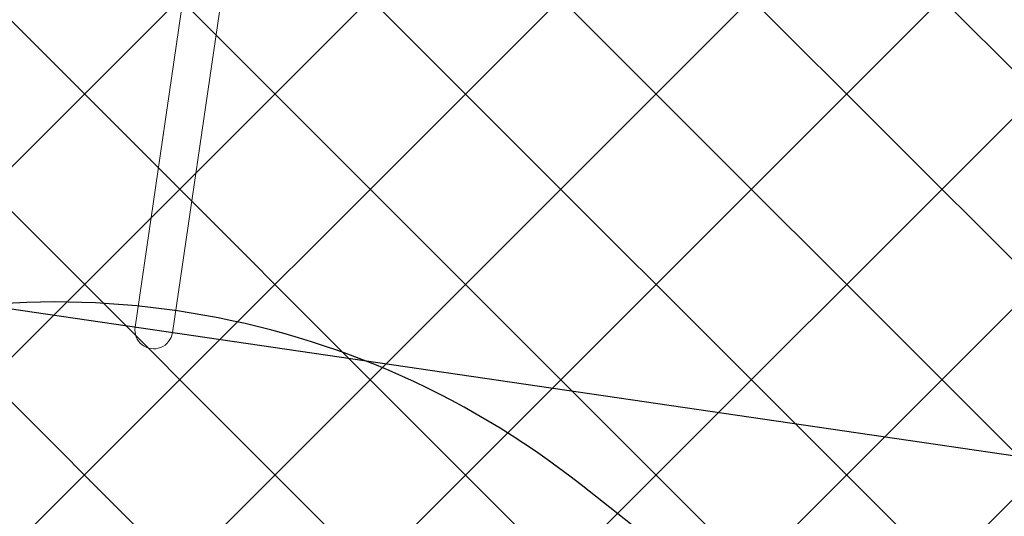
# Model space of a CAD drawing. Header units: metres. Extents: x 5515420 to 5516573, y 5683131 to 5683463.
# Tile 38 of 94: x 5516088.04 to 5516090.36, y 5683295.98 to 5683297.15. Entities that reach past the tile are written whole.
import ezdxf

# ---------------------------------------------------------------- set-up
doc = ezdxf.new("R2010")
doc.units = ezdxf.units.M
doc.layers.get('0').update_dxf_attribs({"linetype": 'CONTINUOUS', "lineweight": 18, "true_color": 0x000000})
doc.layers.add('A-Nawierzchnie', color=41, linetype='CONTINUOUS')
doc.layers.add('A-Plac-Zabaw', color=81, linetype='CONTINUOUS')
doc.layers.get('0').off()

# ---------------------------------------------------------------- blocks, each defined once
blk = doc.blocks.new('Bocianie gniazdo-Junior')
at = {"lineweight": 0}
for p, q in [((-4.683558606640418, 150.0256920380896), (-4.683558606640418, -149.9743079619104)), ((4.206441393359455, -149.9743079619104), (4.20644139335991, 150.0256920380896)), ((-4.692571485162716, -103.8709621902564), (-4.692571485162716, -103.4728038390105)), ((4.215454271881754, -103.4728038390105), (4.215454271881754, -103.8709621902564))]:
    blk.add_line(p, q, dxfattribs=at)
blk.add_arc((-0.2385586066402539, -149.9743079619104), 4.445000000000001, 180, 0, dxfattribs=at)
at = {"lineweight": 0, "extrusion": (0, 0, -1)}
for centre, major_axis, ratio, start_param, end_param in [((2.428277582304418, -103.472803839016), (-7.120849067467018, 8.587567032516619e-12), 0.6048799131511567, -0.05031838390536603, 0.05031838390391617), ((-2.905394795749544, -103.8709621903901), (7.120849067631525, 2.151465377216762e-10), 0.6048799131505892, 1.883110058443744e-11, 0.05031838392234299)]:
    blk.add_ellipse(centre, major_axis=major_axis, ratio=ratio, start_param=start_param, end_param=end_param, dxfattribs=at)
at = {"lineweight": 0}
for centre, major_axis, ratio, start_param, end_param in [((2.428277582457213, -103.8709621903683), (-7.120849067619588, 1.810902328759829e-10), 0.6048799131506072, 1.593916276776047e-11, 0.05031838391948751), ((-2.90539479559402, -103.4728038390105), (7.120849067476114, -5.470485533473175e-16), 0.6048799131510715, -0.05031838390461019, 0.05031838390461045)]:
    blk.add_ellipse(centre, major_axis=major_axis, ratio=ratio, start_param=start_param, end_param=end_param, dxfattribs=at)

msp = doc.modelspace()

# ---------------------------------------------------------------- hatches: boundary and pattern name
at = {"layer": 'A-Nawierzchnie', "linetype": 'ByBlock', "true_color": 0xb7e0ab, "transparency": 33554687}
h = msp.add_hatch(dxfattribs=at)
h.set_pattern_fill('ANSI37', color=9, scale=0.1, style=0)
h.set_pattern_definition([(45, (615.2743167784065, 129.3192508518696), (-0.2245064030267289, 0.2245064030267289), []), (135, (615.2743167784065, 129.3192508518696), (-0.2245064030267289, -0.2245064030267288), [])])
h.paths.add_polyline_path([(5516099.6639383, 5683319.509563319), (5516093.18050492, 5683320.492467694, 0.02400827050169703), (5516090.889116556, 5683320.728043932), (5516071.666547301, 5683321.775596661, -0.02484724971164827), (5516069.295594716, 5683322.023371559), (5516062.302756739, 5683323.108692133, -0.3638266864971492), (5516061.032989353, 5683324.559218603), (5516063.231110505, 5683324.230619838), (5516064.490548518, 5683332.646905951), (5516062.29494606, 5683332.975128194), (5516065.4430103, 5683353.379441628, 0.414213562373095), (5516062.9339508, 5683356.800643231), (5516050.08979864, 5683358.776220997, 0.4141947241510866), (5516046.668626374, 5683356.267352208), (5516042.257273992, 5683327.598946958, 0.4142317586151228), (5516044.766305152, 5683324.177561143), (5516053.343595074, 5683322.858275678, -0.02007901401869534), (5516053.579985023, 5683322.812134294), (5516052.668604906, 5683316.935679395), (5516054.150876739, 5683316.705803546), (5516053.920999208, 5683315.223525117), (5516046.954293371, 5683316.304038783), (5516046.53358273, 5683313.591470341), (5516044.962368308, 5683313.835160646), (5516043.961552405, 5683307.382313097), (5516045.532766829, 5683307.138622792), (5516044.092847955, 5683297.854620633), (5516044.241075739, 5683297.831630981), (5516044.011179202, 5683296.349353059), (5516069.871986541, 5683292.33842502), (5516070.101883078, 5683293.820702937), (5516070.250110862, 5683293.797713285), (5516071.690029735, 5683303.081715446), (5516073.26124416, 5683302.838025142), (5516074.262060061, 5683309.290872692), (5516072.690845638, 5683309.534562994), (5516073.111556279, 5683312.247131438), (5516066.144886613, 5683313.327639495), (5516066.374772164, 5683314.809910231), (5516068.140582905, 5683314.536067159), (5516068.712784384, 5683314.452779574), (5516069.444190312, 5683314.361830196), (5516070.42180041, 5683314.267207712), (5516071.256411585, 5683314.210627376), (5516075.58645081, 5683313.974792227), (5516074.85022779, 5683300.465115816), (5516082.256583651, 5683299.380121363), (5516080.796957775, 5683289.416467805), (5516090.875183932, 5683287.94005766), (5516092.610210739, 5683299.78364581), (5516076.426464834, 5683302.154484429), (5516076.852947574, 5683309.980433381), (5516087.948828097, 5683309.370979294), (5516088.305421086, 5683315.861425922), (5516090.617040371, 5683315.735451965, -0.02400827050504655), (5516092.431056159, 5683315.548954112), (5516098.599416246, 5683314.613815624), (5516098.31852322, 5683313.306826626), (5516091.99430035, 5683314.28274265), (5516090.39067605, 5683303.90295513), (5516099.094000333, 5683302.561238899), (5516096.496908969, 5683285.74680292), (5516069.794551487, 5683289.86845434), (5516048.342630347, 5683290.09877717), (5516034.965910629, 5683291.963955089), (5516037.042734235, 5683305.715577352), (5516039.999341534, 5683324.308768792), (5516043.122031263, 5683343.075807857), (5516045.796543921, 5683360.442185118), (5516068.332659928, 5683356.975872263), (5516067.979837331, 5683322.47700484), (5516099.929928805, 5683320.735853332)])
at = {"layer": 'A-Nawierzchnie', "linetype": 'ByBlock', "true_color": 0xffffc6, "transparency": 33554687}
h = msp.add_hatch(dxfattribs=at)
h.set_pattern_fill('ANSI37', scale=0.1, style=0)
h.set_pattern_definition([(45, (0, 0), (-0.2245064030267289, 0.2245064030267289), []), (135, (0, 0), (-0.2245064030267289, -0.2245064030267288), [])])
h.paths.add_polyline_path([(5516082.256583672, 5683299.380121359), (5516082.401531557, 5683300.369560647), (5516091.589262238, 5683299.023603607), (5516090.115141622, 5683288.961006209), (5516081.817906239, 5683290.176510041), (5516083.147078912, 5683299.249668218)])

# ---------------------------------------------------------------- linework, layer by layer
at = {"layer": 'A-Plac-Zabaw'}
msp.add_lwpolyline([(5516085.82598627, 5683299.822970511), (5516091.762621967, 5683298.953282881), (5516091.327778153, 5683295.984965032), (5516085.391142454, 5683296.854652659)], close=True, dxfattribs=at)
at = {"layer": 'A-Plac-Zabaw', "ltscale": 0.1}
msp.add_lwpolyline([(5516087.387958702, 5683296.344352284), (5516086.365279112, 5683295.938086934, 0.2679491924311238), (5516085.124782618, 5683294.369275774), (5516084.965278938, 5683293.280476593, 0.2679491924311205), (5516085.703661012, 5683291.421769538), (5516086.566836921, 5683290.739235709, 0.2679491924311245), (5516088.545715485, 5683290.449339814), (5516089.568395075, 5683290.855605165, 0.267949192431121), (5516090.808891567, 5683292.424416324), (5516090.968395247, 5683293.513215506, 0.2679491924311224), (5516090.230013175, 5683295.37192256), (5516089.366837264, 5683296.05445639, 0.2679491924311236)], format="xyb", close=True, dxfattribs=at)

# ---------------------------------------------------------------- block references
at = {"layer": 'A-Plac-Zabaw', "xscale": 0.01, "yscale": 0.01, "zscale": 0.01, "rotation": 351.6657355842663}
msp.add_blockref('Bocianie gniazdo-Junior', (5516088.579659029, 5683297.903301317), dxfattribs=at)

doc.saveas('drawing.dxf')
